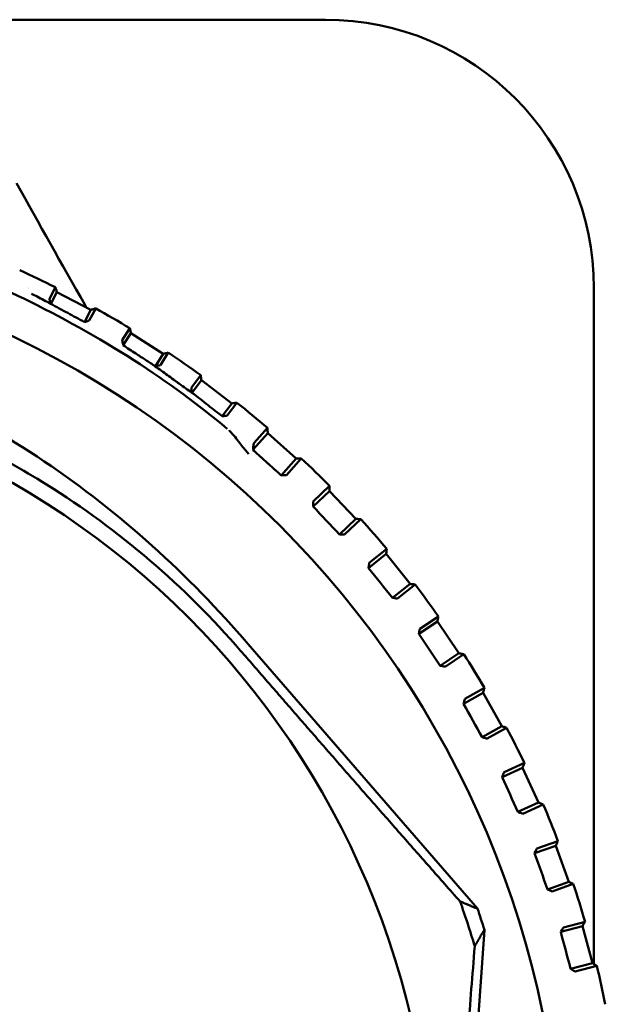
# Model space of a CAD drawing. Header units: millimetres. Extents: x 0 to 4584, y -120 to 1188.
# Tile 79 of 105: x 939.83 to 947.47, y 955.57 to 968.41. Entities that reach past the tile are written whole.
import ezdxf

# ---------------------------------------------------------------- set-up
doc = ezdxf.new("R2010")
doc.units = ezdxf.units.MM
doc.header["$LTSCALE"] = 2
doc.layers.add('Sichtbar (ISO)', color=7, linetype='Continuous', lineweight=50)

msp = doc.modelspace()

# ---------------------------------------------------------------- linework, layer by layer
at = {"layer": 'Sichtbar (ISO)'}
for p, q in [((938.6928, 968.4063), (943.8221, 968.4063)), ((940.2994, 964.9177), (940.2202, 964.767)), ((947.3221, 956.0924), (947.3221, 964.9063)), ((940.319, 964.8546), (940.2387, 964.7018)), ((940.319, 964.8546), (940.7616, 964.622)), ((940.7616, 964.622), (940.6783, 964.4634)), ((940.7419, 964.4841), (940.8247, 964.6416)), ((941.2709, 964.3831), (941.1717, 964.2272)), ((941.2852, 964.3186), (941.1847, 964.1606)), ((941.2852, 964.3186), (941.7071, 964.0502)), ((941.7071, 964.0502), (941.6028, 963.8862)), ((941.668, 963.9016), (941.7716, 964.0646)), ((942.1949, 963.7701), (942.0738, 963.6104)), ((942.2039, 963.7046), (942.0811, 963.5429)), ((942.2039, 963.7046), (942.6021, 963.4023)), ((942.6021, 963.4023), (942.4748, 963.2346)), ((942.541, 963.2446), (942.6676, 963.4113)), ((943.0651, 963.0828), (942.8909, 962.8888)), ((943.0687, 963.0168), (942.8771, 962.8036)), ((943.0687, 963.0168), (943.4406, 962.6827)), ((942.8934, 962.7817), (942.8771, 962.8036)), ((943.4406, 962.6827), (943.2445, 962.4644)), ((943.3115, 962.4691), (943.5066, 962.6862)), ((943.2445, 962.4644), (943.2718, 962.4661)), ((943.8756, 962.3261), (943.6633, 962.1257)), ((943.8737, 962.26), (943.6602, 962.0587)), ((943.8737, 962.26), (944.2168, 961.8963)), ((943.6613, 962.086), (943.6602, 962.0587)), ((944.2168, 961.8963), (944.0033, 961.6949)), ((944.0704, 961.6941), (944.2829, 961.8944)), ((944.0033, 961.6949), (944.0307, 961.6944)), ((944.6135, 961.4393), (944.3841, 961.2563)), ((944.6209, 961.505), (944.3927, 961.3228)), ((944.6135, 961.4393), (944.9254, 961.0485)), ((944.3874, 961.2835), (944.3841, 961.2563)), ((944.9254, 961.0485), (944.696, 960.8655)), ((944.7628, 960.8591), (944.9911, 961.0411)), ((944.696, 960.8655), (944.7233, 960.8626)), ((945.283, 960.5603), (945.0393, 960.3968)), ((945.2958, 960.6252), (945.0533, 960.4625)), ((945.283, 960.5603), (945.5616, 960.1451)), ((945.0448, 960.4237), (945.0393, 960.3968)), ((945.8044, 956.8146), (942.8154, 960.2647)), ((945.5616, 960.1451), (945.3178, 959.9816)), ((945.3839, 959.9697), (945.6264, 960.1323)), ((945.3178, 959.9816), (945.3448, 959.9766)), ((945.8776, 959.629), (945.6213, 959.4862)), ((945.8957, 959.6926), (945.6407, 959.5505)), ((945.8776, 959.629), (946.1209, 959.1922)), ((945.629, 959.5125), (945.6213, 959.4862)), ((946.1209, 959.1922), (945.8646, 959.0494)), ((945.9294, 959.0321), (946.1845, 959.1741)), ((945.8646, 959.0494), (945.891, 959.0422)), ((946.4166, 958.7137), (946.1507, 958.5931)), ((946.3933, 958.6518), (946.126, 958.5307)), ((946.3933, 958.6518), (946.5997, 958.1964)), ((946.1359, 958.5562), (946.126, 958.5307)), ((946.5997, 958.1964), (946.3324, 958.0753)), ((946.3324, 958.0753), (946.3582, 958.0659)), ((946.3956, 958.0527), (946.6616, 958.1731)), ((946.8548, 957.6951), (946.5799, 957.5969)), ((946.8266, 957.6354), (946.5502, 957.5367)), ((946.5621, 957.5614), (946.5502, 957.5367)), ((946.8266, 957.6354), (946.9947, 957.1645)), ((946.9947, 957.1645), (946.7183, 957.0658)), ((946.7183, 957.0658), (946.7431, 957.0543)), ((946.7794, 957.0381), (947.0544, 957.1362)), ((945.8943, 956.5398), (945.2688, 947.6825)), ((947.1744, 956.5866), (946.8908, 956.5111)), ((946.9047, 956.5347), (946.8908, 956.5111)), ((947.2075, 956.6438), (946.9254, 956.5686)), ((947.1744, 956.5866), (947.303, 956.1035)), ((947.303, 956.1035), (947.0194, 956.028)), ((947.0194, 956.028), (947.0432, 956.0144)), ((947.078, 955.9953), (947.3602, 956.0703))]:
    msp.add_line(p, q, dxfattribs=at)
for radius in [12.5922, 10.9]:
    msp.add_circle((934.3221, 952.9063), radius, dxfattribs=at)
for centre, radius, start, end in [((943.8221, 964.9063), 3.5, 0, 90), ((934.3221, 952.9063), 13.4165, 63.54367, 65.74575), ((934.3221, 952.9063), 13.25, 64.87026, 64.87127), ((934.3221, 952.9063), 13.4165, 58.80683, 61.00891), ((934.3221, 952.9063), 13.4165, 54.06999, 56.27207), ((934.3221, 952.9063), 13.4165, 49.33315, 51.53522), ((934.3221, 952.9063), 13.4165, 44.5963, 46.79838), ((934.3221, 952.9063), 13.4165, 39.85946, 42.06154), ((934.3221, 952.9063), 13.4165, 35.12262, 37.3247), ((934.3221, 952.9063), 13.4165, 30.38578, 32.58785), ((934.3221, 952.9063), 13.4165, 25.64894, 27.85101), ((934.3221, 952.9063), 13.4165, 20.91209, 23.11417), ((934.3221, 952.9063), 13.4165, 16.17525, 18.37733), ((934.3221, 952.9063), 11.9457, 16.62124, 19.57481), ((934.3221, 952.9063), 12.1292, 17.43165, 18.79745), ((934.3221, 952.9063), 13.4165, 11.43841, 13.64049)]:
    msp.add_arc(centre, radius, start, end, dxfattribs=at)
for centre, major_axis, ratio, start_param, end_param in [((942.9574, 962.7244), (-0.0641, 0.0576), 0.0174524, 0.0869397, 0.2773876), ((942.97, 962.7143), (-0.0784, 0.0697), 0.0233277, 0.3373201, 1.3434981), ((943.9949, 962.0306), (8.8142, -9.3439), 0.0174577, 4.6929252, 4.7318528), ((944.7153, 961.2007), (8.0124, -10.0399), 0.0174577, 4.6929252, 4.7318528), ((945.3648, 960.3141), (7.156, -10.6672), 0.0174577, 4.6929252, 4.7318528), ((945.9388, 959.3769), (6.2507, -11.2217), 0.0174577, 4.6929252, 4.7318528), ((946.4334, 958.3955), (5.3026, -11.6996), 0.0174577, 4.6929252, 4.7318528), ((946.8454, 957.3766), (4.3184, -12.0975), 0.0174577, 4.6929252, 4.7318528), ((947.1718, 956.3272), (3.3046, -12.4128), 0.0174577, 4.6929252, 4.7318528)]:
    msp.add_ellipse(centre, major_axis=major_axis, ratio=ratio, start_param=start_param, end_param=end_param, dxfattribs=at)
for points in [[(939.7935, 966.2727), (940.0886, 965.7483), (940.3782, 965.2192), (940.6825, 964.6923)], [(940.2994, 964.9177), (940.2994, 964.9177), (940.2994, 964.9177), (940.2994, 964.9177)], [(940.2994, 964.9177), (940.2994, 964.9177), (940.2994, 964.9177), (940.2994, 964.9177)], [(940.6824, 964.6923), (940.6897, 964.6797), (940.6964, 964.6666), (940.7022, 964.6532)], [(940.8248, 964.6416), (940.8248, 964.6416), (940.8247, 964.6416), (940.8247, 964.6416)], [(940.8247, 964.6416), (940.8247, 964.6416), (940.8247, 964.6416), (940.8247, 964.6416)], [(941.2709, 964.3831), (941.2709, 964.3831), (941.2709, 964.3831), (941.2709, 964.3831)], [(941.2709, 964.3831), (941.2709, 964.3831), (941.2709, 964.3831), (941.2709, 964.3831)], [(941.7716, 964.0646), (941.7716, 964.0646), (941.7716, 964.0646), (941.7716, 964.0646)], [(941.7716, 964.0646), (941.7716, 964.0646), (941.7716, 964.0646), (941.7716, 964.0646)], [(942.1949, 963.7701), (942.1949, 963.7701), (942.1949, 963.7701), (942.1949, 963.7701)], [(942.1949, 963.7701), (942.1949, 963.7701), (942.1949, 963.7701), (942.1949, 963.7701)], [(942.6676, 963.4113), (942.6676, 963.4113), (942.6676, 963.4113), (942.6676, 963.4113)], [(942.6676, 963.4113), (942.6676, 963.4113), (942.6676, 963.4113), (942.6676, 963.4113)], [(943.0651, 963.0828), (943.0651, 963.0829), (943.0651, 963.0829), (943.0651, 963.0829)], [(943.0651, 963.0828), (943.0651, 963.0828), (943.0651, 963.0828), (943.0651, 963.0828)], [(943.5066, 962.6862), (943.5066, 962.6862), (943.5066, 962.6862), (943.5066, 962.6862)], [(943.5066, 962.6862), (943.5066, 962.6862), (943.5066, 962.6862), (943.5066, 962.6862)], [(943.8756, 962.3261), (943.8756, 962.3261), (943.8756, 962.3261), (943.8756, 962.3261)], [(943.8756, 962.3261), (943.8756, 962.3261), (943.8756, 962.3261), (943.8756, 962.3261)], [(944.2829, 961.8944), (944.2829, 961.8944), (944.2829, 961.8944), (944.2829, 961.8944)], [(944.2829, 961.8944), (944.2829, 961.8944), (944.2829, 961.8944), (944.2829, 961.8944)], [(944.6209, 961.505), (944.6209, 961.505), (944.6209, 961.505), (944.6209, 961.505)], [(944.6209, 961.505), (944.6209, 961.505), (944.6209, 961.505), (944.6209, 961.505)], [(944.9911, 961.0411), (944.9911, 961.0411), (944.9911, 961.0411), (944.9911, 961.0411)], [(944.9911, 961.0411), (944.9911, 961.0411), (944.9911, 961.0411), (944.9911, 961.0411)], [(945.2958, 960.6252), (945.2958, 960.6252), (945.2958, 960.6252), (945.2958, 960.6252)], [(945.2958, 960.6252), (945.2958, 960.6252), (945.2958, 960.6252), (945.2958, 960.6252)], [(945.6264, 960.1323), (945.6264, 960.1323), (945.6264, 960.1323), (945.6264, 960.1323)], [(945.6264, 960.1323), (945.6264, 960.1323), (945.6264, 960.1323), (945.6264, 960.1323)], [(945.8957, 959.6926), (945.8957, 959.6926), (945.8957, 959.6926), (945.8957, 959.6926)], [(945.8957, 959.6926), (945.8957, 959.6926), (945.8957, 959.6926), (945.8957, 959.6926)], [(946.1845, 959.1741), (946.1845, 959.1741), (946.1845, 959.1741), (946.1845, 959.1741)], [(946.1845, 959.1741), (946.1845, 959.1741), (946.1845, 959.1741), (946.1845, 959.1741)], [(946.4166, 958.7137), (946.4166, 958.7137), (946.4166, 958.7137), (946.4166, 958.7137)], [(946.4166, 958.7137), (946.4166, 958.7137), (946.4166, 958.7137), (946.4166, 958.7137)], [(946.6616, 958.1731), (946.6616, 958.1731), (946.6616, 958.1731), (946.6616, 958.1731)], [(946.6616, 958.1731), (946.6616, 958.1731), (946.6616, 958.1731), (946.6616, 958.1731)], [(946.8549, 957.6951), (946.8549, 957.6951), (946.8549, 957.6951), (946.8549, 957.6951)], [(946.8549, 957.6951), (946.8549, 957.6951), (946.8549, 957.6951), (946.8549, 957.6951)], [(947.0544, 957.1362), (947.0544, 957.1362), (947.0544, 957.1362), (947.0544, 957.1362)], [(947.0544, 957.1362), (947.0544, 957.1362), (947.0544, 957.1362), (947.0544, 957.1362)], [(947.2075, 956.6438), (947.2075, 956.6438), (947.2075, 956.6438), (947.2075, 956.6438)], [(947.2075, 956.6438), (947.2075, 956.6438), (947.2075, 956.6438), (947.2075, 956.6438)], [(947.3602, 956.0703), (947.3602, 956.0703), (947.3602, 956.0703), (947.3602, 956.0703)], [(947.3602, 956.0703), (947.3602, 956.0703), (947.3602, 956.0703), (947.3602, 956.0703)], [(947.4721, 955.567), (947.4721, 955.567), (947.4722, 955.567), (947.4722, 955.567)]]:
    msp.add_open_spline(points, degree=3, dxfattribs=at)
for points, knots in [([(938.6646, 965.2806), (939.033, 965.1478), (939.8417, 964.8267), (941.3804, 963.9716), (942.1658, 963.383), (942.5415, 963.0724)], [0.00000205, 0.00000205, 0.00000205, 0.00000205, 0.33333333, 0.66666667, 1, 1, 1, 1]), ([(940.319, 964.8546), (940.3168, 964.8616), (940.3147, 964.8686), (940.3125, 964.8756), (940.3103, 964.8827), (940.3081, 964.8897), (940.3059, 964.8967), (940.3038, 964.9037), (940.3016, 964.9107), (940.2994, 964.9177)], [0, 0, 0, 0, 0.33333333, 0.33333333, 0.33333333, 0.66666667, 0.66666667, 0.66666667, 0.99944654, 0.99944654, 0.99944654, 0.99944654]), ([(940.2385, 964.702), (940.1788, 964.734), (940.0939, 964.778), (940.0107, 964.8205), (939.9857, 964.8331)], [0, 0, 0, 0, 0.33333333, 0.47636863, 0.47636863, 0.47636863, 0.47636863]), ([(940.2385, 964.702), (940.2331, 964.7207), (940.2283, 964.7371), (940.2234, 964.7544), (940.2221, 964.759), (940.2205, 964.765), (940.2201, 964.7668), (940.2202, 964.767)], [-0.015487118, -0.015487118, -0.015487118, -0.015487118, -0.007188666, -0.007188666, -0.003336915, -0.003336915, -0.000001, -0.000001, -0.000001, -0.000001]), ([(940.2385, 964.702), (940.3121, 964.6619), (940.3859, 964.6219), (940.5325, 964.5424), (940.6054, 964.5029), (940.6783, 964.4634)], [0.000071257, 0.000071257, 0.000071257, 0.000071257, 0.03149923, 0.03149923, 0.062563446, 0.062563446, 0.062563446, 0.062563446]), ([(940.8247, 964.6416), (940.8177, 964.6394), (940.8107, 964.6373), (940.8037, 964.6351), (940.7967, 964.6329), (940.7897, 964.6307), (940.7827, 964.6285), (940.7757, 964.6264), (940.7686, 964.6242), (940.7616, 964.622)], [0.00055499, 0.00055499, 0.00055499, 0.00055499, 0.33333333, 0.33333333, 0.33333333, 0.66666667, 0.66666667, 0.66666667, 1, 1, 1, 1]), ([(926.9473, 961.3853), (927.8516, 962.1718), (928.8382, 962.8465), (931.006, 963.8963), (932.1715, 964.2553), (933.9587, 964.4623), (934.5475, 964.4782), (935.7166, 964.3962), (936.2974, 964.2983), (938.0396, 963.8433), (939.1447, 963.3241), (941.1465, 961.9791), (942.0297, 961.1716), (942.8154, 960.2647)], [-1.8053244, -1.8053244, -1.8053244, -1.8053244, -1.4459201, -1.4459201, -1.0799898, -1.0799898, -0.9032851, -0.9032851, -0.7265427, -0.7265427, -0.3600005, -0.3600005, -0.0000018, -0.0000018, -0.0000018, -0.0000018]), ([(940.7419, 964.4841), (940.7418, 964.4839), (940.7398, 964.4831), (940.733, 964.4808), (940.7291, 964.4795), (940.719, 964.4762), (940.7131, 964.4743), (940.7022, 964.4709), (940.6976, 964.4694), (940.6881, 964.4664), (940.6832, 964.4649), (940.6783, 964.4634)], [-0.01080931, -0.01080931, -0.01080931, -0.01080931, -0.007644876, -0.007644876, -0.005317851, -0.005317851, -0.003049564, -0.003049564, -0.001552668, -0.001552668, -0.000002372, -0.000002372, -0.000002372, -0.000002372]), ([(941.2852, 964.3186), (941.2836, 964.3257), (941.282, 964.3329), (941.2804, 964.3401), (941.2789, 964.3473), (941.2773, 964.3544), (941.2757, 964.3616), (941.2741, 964.3688), (941.2725, 964.3759), (941.2709, 964.3831)], [0, 0, 0, 0, 0.33333333, 0.33333333, 0.33333333, 0.66666667, 0.66666667, 0.66666667, 0.99944654, 0.99944654, 0.99944654, 0.99944654]), ([(941.1848, 964.1604), (941.1804, 964.1812), (941.177, 964.1983), (941.1737, 964.2152), (941.1728, 964.2197), (941.1719, 964.2253), (941.1716, 964.227), (941.1717, 964.2272)], [-0.015731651, -0.015731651, -0.015731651, -0.015731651, -0.007169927, -0.007169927, -0.003316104, -0.003316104, -0.000001, -0.000001, -0.000001, -0.000001]), ([(941.3469, 964.0542), (941.3199, 964.0719), (941.293, 964.0895), (941.239, 964.125), (941.212, 964.1427), (941.1848, 964.1604)], [-0.02494891, -0.02494891, -0.02494891, -0.02494891, -0.012496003, -0.012496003, 0, 0, 0, 0]), ([(927.0342, 961.2853), (927.8769, 962.0197), (928.8255, 962.6242), (930.1914, 963.228), (930.5396, 963.3615), (932.2519, 963.9205), (933.6855, 964.0977), (936.5337, 963.8955), (937.928, 963.5174), (939.5434, 962.7224), (939.8686, 962.5414), (941.1333, 961.7524), (941.9856, 961.0218), (942.7153, 960.1779)], [-1.7462254, -1.7462254, -1.7462254, -1.7462254, -1.4108714, -1.4108714, -1.2995176, -1.2995176, -0.872686, -0.872686, -0.4458618, -0.4458618, -0.3347283, -0.3347283, -0.0000454, -0.0000454, -0.0000454, -0.0000454]), ([(941.3469, 964.0542), (941.3898, 964.026), (941.4328, 963.9978), (941.5181, 963.9418), (941.5604, 963.9141), (941.6022, 963.8859)], [0.000014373, 0.000014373, 0.000014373, 0.000014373, 0.0198748, 0.0198748, 0.039435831, 0.039435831, 0.039435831, 0.039435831]), ([(941.7716, 964.0646), (941.7645, 964.063), (941.7573, 964.0614), (941.7501, 964.0598), (941.743, 964.0582), (941.7358, 964.0566), (941.7286, 964.055), (941.7215, 964.0534), (941.7143, 964.0518), (941.7071, 964.0502)], [0.00055499, 0.00055499, 0.00055499, 0.00055499, 0.33333333, 0.33333333, 0.33333333, 0.66666667, 0.66666667, 0.66666667, 1, 1, 1, 1]), ([(941.668, 963.9016), (941.6678, 963.9015), (941.6656, 963.9008), (941.6585, 963.899), (941.6546, 963.8981), (941.6444, 963.8957), (941.6385, 963.8943), (941.6271, 963.8917), (941.622, 963.8905), (941.6122, 963.8883), (941.6075, 963.8873), (941.6022, 963.8859)], [-0.011135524, -0.011135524, -0.011135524, -0.011135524, -0.007828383, -0.007828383, -0.005547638, -0.005547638, -0.003331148, -0.003331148, -0.001704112, -0.001704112, -0.000263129, -0.000263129, -0.000263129, -0.000263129]), ([(941.6022, 963.8859), (941.655, 963.848), (941.7081, 963.81), (941.7605, 963.7717), (941.7868, 963.7524), (941.8129, 963.7331), (941.8392, 963.7138), (941.8523, 963.7041), (941.8654, 963.6945), (941.8786, 963.6848), (941.8799, 963.6839), (941.8812, 963.683), (941.8824, 963.682)], [0.00063203, 0.00063203, 0.00063203, 0.00063203, 0.33333333, 0.33333333, 0.33333333, 0.5, 0.5, 0.5, 0.58333333, 0.58333333, 0.58333333, 0.59144636, 0.59144636, 0.59144636, 0.59144636]), ([(942.2039, 963.7046), (942.2029, 963.7119), (942.2019, 963.7191), (942.2009, 963.7264), (942.1999, 963.7337), (942.1989, 963.741), (942.1979, 963.7483), (942.1969, 963.7555), (942.1959, 963.7628), (942.1949, 963.7701)], [0, 0, 0, 0, 0.33333333, 0.33333333, 0.33333333, 0.66666667, 0.66666667, 0.66666667, 0.99944654, 0.99944654, 0.99944654, 0.99944654]), ([(941.8824, 963.682), (941.8845, 963.6805), (941.8865, 963.6791), (941.8885, 963.6776), (941.8984, 963.6704), (941.9083, 963.6632), (941.9183, 963.656), (941.9715, 963.6177), (942.0259, 963.5799), (942.081, 963.5423)], [0.59144636, 0.59144636, 0.59144636, 0.59144636, 0.60416667, 0.60416667, 0.60416667, 0.66666667, 0.66666667, 0.66666667, 0.99909594, 0.99909594, 0.99909594, 0.99909594]), ([(942.081, 963.5423), (942.0788, 963.5622), (942.0768, 963.5792), (942.0748, 963.5972), (942.0743, 963.6021), (942.0737, 963.6084), (942.0736, 963.6103), (942.0738, 963.6104)], [-0.016587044, -0.016587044, -0.016587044, -0.016587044, -0.007792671, -0.007792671, -0.00357884, -0.00357884, -0.000001, -0.000001, -0.000001, -0.000001]), ([(942.292, 963.3777), (942.2569, 963.4053), (942.2218, 963.4328), (942.1516, 963.4877), (942.1166, 963.5152), (942.081, 963.5423)], [-0.035440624, -0.035440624, -0.035440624, -0.035440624, -0.017712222, -0.017712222, -0.000025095, -0.000025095, -0.000025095, -0.000025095]), ([(942.4748, 963.2346), (942.4445, 963.2583), (942.4136, 963.2826), (942.3532, 963.3298), (942.3221, 963.3542), (942.292, 963.3777)], [-0.030214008, -0.030214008, -0.030214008, -0.030214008, -0.015128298, -0.015128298, -0.000011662, -0.000011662, -0.000011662, -0.000011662]), ([(942.6676, 963.4113), (942.6603, 963.4103), (942.6531, 963.4093), (942.6458, 963.4083), (942.6385, 963.4073), (942.6313, 963.4063), (942.624, 963.4053), (942.6167, 963.4043), (942.6094, 963.4033), (942.6021, 963.4023)], [0.00055499, 0.00055499, 0.00055499, 0.00055499, 0.33333333, 0.33333333, 0.33333333, 0.66666667, 0.66666667, 0.66666667, 1, 1, 1, 1]), ([(942.541, 963.2446), (942.5409, 963.2444), (942.5388, 963.2439), (942.532, 963.2428), (942.5282, 963.2422), (942.5182, 963.2407), (942.5125, 963.2399), (942.5012, 963.2382), (942.4962, 963.2375), (942.4858, 963.2361), (942.4803, 963.2353), (942.4748, 963.2346)], [-0.010944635, -0.010944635, -0.010944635, -0.010944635, -0.007690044, -0.007690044, -0.005419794, -0.005419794, -0.003228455, -0.003228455, -0.001654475, -0.001654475, -0.00000143, -0.00000143, -0.00000143, -0.00000143]), ([(943.0687, 963.0168), (943.0683, 963.0242), (943.0679, 963.0315), (943.0675, 963.0388), (943.0671, 963.0462), (943.0667, 963.0535), (943.0663, 963.0609), (943.0659, 963.0682), (943.0655, 963.0755), (943.0651, 963.0828)], [0, 0, 0, 0, 0.33333333, 0.33333333, 0.33333333, 0.66666667, 0.66666667, 0.66666667, 0.99944654, 0.99944654, 0.99944654, 0.99944654]), ([(942.8196, 962.7404), (942.787, 962.7824), (942.7096, 962.8755), (942.6318, 962.9833), (942.5731, 963.0423), (942.5644, 963.0528)], [0, 0, 0, 0, 0.3974337, 0.8985635, 1, 1, 1, 1]), ([(942.8771, 962.8036), (942.879, 962.8272), (942.8814, 962.8476), (942.8856, 962.8733), (942.8874, 962.8814), (942.8898, 962.8872), (942.8903, 962.8882), (942.8909, 962.8888)], [0.42973853, 0.42973853, 0.42973853, 0.42973853, 0.50522818, 0.50522818, 0.55406124, 0.55406124, 0.567598, 0.567598, 0.567598, 0.567598]), ([(943.5066, 962.6862), (943.4993, 962.6858), (943.4919, 962.6855), (943.4846, 962.6851), (943.4773, 962.6847), (943.47, 962.6843), (943.4626, 962.6839), (943.4553, 962.6835), (943.448, 962.6831), (943.4406, 962.6827)], [0.000555, 0.000555, 0.000555, 0.000555, 0.33333333, 0.33333333, 0.33333333, 0.66666667, 0.66666667, 0.66666667, 1, 1, 1, 1]), ([(943.3115, 962.4691), (943.3113, 962.4689), (943.3083, 962.4686), (943.298, 962.4678), (943.2879, 962.4671), (943.2759, 962.4664), (943.2739, 962.4662), (943.2718, 962.4661)], [0.0001731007, 0.0001731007, 0.0001731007, 0.0001731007, 0.0033214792, 0.0033214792, 0.0072465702, 0.0072465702, 0.0079867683, 0.0079867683, 0.0079867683, 0.0079867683]), ([(943.8737, 962.26), (943.8739, 962.2674), (943.8741, 962.2747), (943.8744, 962.2821), (943.8746, 962.2894), (943.8748, 962.2967), (943.875, 962.3041), (943.8752, 962.3114), (943.8754, 962.3187), (943.8756, 962.3261)], [0, 0, 0, 0, 0.33333333, 0.33333333, 0.33333333, 0.66666667, 0.66666667, 0.66666667, 0.99944653, 0.99944653, 0.99944653, 0.99944653]), ([(943.6613, 962.086), (943.6614, 962.0881), (943.6614, 962.0901), (943.6619, 962.1021), (943.6623, 962.1122), (943.6629, 962.1225), (943.6632, 962.1255), (943.6633, 962.1257)], [0.0633683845, 0.0633683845, 0.0633683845, 0.0633683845, 0.0641085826, 0.0641085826, 0.0680336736, 0.0680336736, 0.0711820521, 0.0711820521, 0.0711820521, 0.0711820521]), ([(944.2828, 961.8944), (944.2755, 961.8946), (944.2682, 961.8948), (944.2609, 961.895), (944.2535, 961.8952), (944.2462, 961.8955), (944.2388, 961.8957), (944.2315, 961.8959), (944.2241, 961.8961), (944.2168, 961.8963)], [0.000555, 0.000555, 0.000555, 0.000555, 0.33333333, 0.33333333, 0.33333333, 0.66666667, 0.66666667, 0.66666667, 1, 1, 1, 1]), ([(944.0704, 961.6941), (944.0702, 961.694), (944.0672, 961.6939), (944.0569, 961.6939), (944.0468, 961.6941), (944.0348, 961.6943), (944.0328, 961.6943), (944.0307, 961.6944)], [0.0001731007, 0.0001731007, 0.0001731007, 0.0001731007, 0.0033214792, 0.0033214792, 0.0072465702, 0.0072465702, 0.0079867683, 0.0079867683, 0.0079867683, 0.0079867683]), ([(944.6135, 961.4393), (944.6143, 961.4466), (944.6151, 961.4539), (944.616, 961.4612), (944.6168, 961.4685), (944.6176, 961.4758), (944.6184, 961.4831), (944.6192, 961.4904), (944.6201, 961.4977), (944.6209, 961.505)], [0, 0, 0, 0, 0.33333333, 0.33333333, 0.33333333, 0.66666667, 0.66666667, 0.66666667, 0.99944653, 0.99944653, 0.99944653, 0.99944653]), ([(944.3874, 961.2835), (944.3877, 961.2855), (944.3879, 961.2875), (944.3894, 961.2994), (944.3907, 961.3094), (944.3921, 961.3197), (944.3926, 961.3227), (944.3927, 961.3228)], [0.0633683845, 0.0633683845, 0.0633683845, 0.0633683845, 0.0641085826, 0.0641085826, 0.0680336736, 0.0680336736, 0.0711820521, 0.0711820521, 0.0711820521, 0.0711820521]), ([(944.9911, 961.0411), (944.9838, 961.042), (944.9765, 961.0428), (944.9692, 961.0436), (944.9619, 961.0444), (944.9546, 961.0452), (944.9473, 961.0461), (944.94, 961.0469), (944.9327, 961.0477), (944.9254, 961.0485)], [0.000555, 0.000555, 0.000555, 0.000555, 0.33333333, 0.33333333, 0.33333333, 0.66666667, 0.66666667, 0.66666667, 1, 1, 1, 1]), ([(944.7628, 960.8591), (944.7626, 960.859), (944.7596, 960.8591), (944.7493, 960.86), (944.7393, 960.861), (944.7273, 960.8622), (944.7253, 960.8624), (944.7233, 960.8626)], [0.0001731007, 0.0001731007, 0.0001731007, 0.0001731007, 0.0033214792, 0.0033214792, 0.0072465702, 0.0072465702, 0.0079867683, 0.0079867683, 0.0079867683, 0.0079867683]), ([(945.283, 960.5603), (945.2844, 960.5675), (945.2858, 960.5747), (945.2873, 960.5819), (945.2887, 960.5891), (945.2901, 960.5964), (945.2915, 960.6036), (945.2929, 960.6108), (945.2944, 960.618), (945.2958, 960.6252)], [0, 0, 0, 0, 0.33333333, 0.33333333, 0.33333333, 0.66666667, 0.66666667, 0.66666667, 0.99944653, 0.99944653, 0.99944653, 0.99944653]), ([(945.0448, 960.4237), (945.0453, 960.4257), (945.0457, 960.4277), (945.0481, 960.4394), (945.0502, 960.4493), (945.0525, 960.4594), (945.0532, 960.4623), (945.0533, 960.4625)], [0.0633683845, 0.0633683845, 0.0633683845, 0.0633683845, 0.0641085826, 0.0641085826, 0.0680336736, 0.0680336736, 0.0711820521, 0.0711820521, 0.0711820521, 0.0711820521]), ([(945.6264, 960.1323), (945.6192, 960.1337), (945.612, 960.1352), (945.6048, 960.1366), (945.5976, 960.138), (945.5904, 960.1394), (945.5832, 960.1408), (945.576, 960.1423), (945.5688, 960.1437), (945.5616, 960.1451)], [0.000555, 0.000555, 0.000555, 0.000555, 0.33333333, 0.33333333, 0.33333333, 0.66666667, 0.66666667, 0.66666667, 1, 1, 1, 1]), ([(945.3839, 959.9697), (945.3837, 959.9696), (945.3807, 959.9701), (945.3705, 959.9718), (945.3606, 959.9736), (945.3488, 959.9758), (945.3468, 959.9762), (945.3448, 959.9766)], [0.0001731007, 0.0001731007, 0.0001731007, 0.0001731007, 0.0033214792, 0.0033214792, 0.0072465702, 0.0072465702, 0.0079867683, 0.0079867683, 0.0079867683, 0.0079867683]), ([(945.8776, 959.629), (945.8796, 959.6361), (945.8817, 959.6432), (945.8837, 959.6502), (945.8857, 959.6573), (945.8877, 959.6644), (945.8897, 959.6714), (945.8917, 959.6785), (945.8937, 959.6855), (945.8957, 959.6926)], [0, 0, 0, 0, 0.33333333, 0.33333333, 0.33333333, 0.66666667, 0.66666667, 0.66666667, 0.99944653, 0.99944653, 0.99944653, 0.99944653]), ([(945.629, 959.5125), (945.6296, 959.5145), (945.6301, 959.5164), (945.6335, 959.5279), (945.6365, 959.5376), (945.6395, 959.5475), (945.6405, 959.5503), (945.6407, 959.5505)], [0.0633683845, 0.0633683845, 0.0633683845, 0.0633683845, 0.0641085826, 0.0641085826, 0.0680336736, 0.0680336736, 0.0711820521, 0.0711820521, 0.0711820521, 0.0711820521]), ([(946.1845, 959.1741), (946.1774, 959.1762), (946.1704, 959.1782), (946.1633, 959.1802), (946.1563, 959.1822), (946.1492, 959.1842), (946.1421, 959.1862), (946.1351, 959.1882), (946.128, 959.1902), (946.1209, 959.1922)], [0.000555, 0.000555, 0.000555, 0.000555, 0.33333333, 0.33333333, 0.33333333, 0.66666667, 0.66666667, 0.66666667, 1, 1, 1, 1]), ([(945.9294, 959.0321), (945.9292, 959.032), (945.9262, 959.0327), (945.9162, 959.0353), (945.9065, 959.0379), (945.8949, 959.0411), (945.893, 959.0416), (945.891, 959.0422)], [0.0001731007, 0.0001731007, 0.0001731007, 0.0001731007, 0.0033214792, 0.0033214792, 0.0072465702, 0.0072465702, 0.0079867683, 0.0079867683, 0.0079867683, 0.0079867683]), ([(946.3933, 958.6518), (946.3959, 958.6587), (946.3985, 958.6656), (946.4011, 958.6725), (946.4037, 958.6793), (946.4063, 958.6862), (946.4088, 958.6931), (946.4114, 958.6999), (946.414, 958.7068), (946.4166, 958.7137)], [0, 0, 0, 0, 0.33333333, 0.33333333, 0.33333333, 0.66666667, 0.66666667, 0.66666667, 0.99944653, 0.99944653, 0.99944653, 0.99944653]), ([(946.1359, 958.5562), (946.1367, 958.5582), (946.1374, 958.5601), (946.1417, 958.5712), (946.1454, 958.5806), (946.1493, 958.5902), (946.1505, 958.593), (946.1507, 958.5931)], [0.0633683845, 0.0633683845, 0.0633683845, 0.0633683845, 0.0641085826, 0.0641085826, 0.0680336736, 0.0680336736, 0.0711820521, 0.0711820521, 0.0711820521, 0.0711820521]), ([(946.6616, 958.1732), (946.6547, 958.1757), (946.6478, 958.1783), (946.641, 958.1809), (946.6341, 958.1835), (946.6272, 958.1861), (946.6204, 958.1887), (946.6135, 958.1913), (946.6066, 958.1938), (946.5997, 958.1964)], [0.000555, 0.000555, 0.000555, 0.000555, 0.33333333, 0.33333333, 0.33333333, 0.66666667, 0.66666667, 0.66666667, 1, 1, 1, 1]), ([(946.3956, 958.0527), (946.3954, 958.0526), (946.3925, 958.0535), (946.3828, 958.0569), (946.3733, 958.0604), (946.362, 958.0645), (946.3601, 958.0651), (946.3582, 958.0659)], [0.0001731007, 0.0001731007, 0.0001731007, 0.0001731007, 0.0033214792, 0.0033214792, 0.0072465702, 0.0072465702, 0.0079867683, 0.0079867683, 0.0079867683, 0.0079867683]), ([(946.8266, 957.6354), (946.8297, 957.642), (946.8329, 957.6487), (946.836, 957.6553), (946.8391, 957.6619), (946.8423, 957.6686), (946.8454, 957.6752), (946.8486, 957.6818), (946.8517, 957.6885), (946.8548, 957.6951)], [0, 0, 0, 0, 0.33333333, 0.33333333, 0.33333333, 0.66666667, 0.66666667, 0.66666667, 0.99944653, 0.99944653, 0.99944653, 0.99944653]), ([(946.5621, 957.5614), (946.563, 957.5632), (946.5639, 957.565), (946.5692, 957.5758), (946.5736, 957.5849), (946.5783, 957.5941), (946.5797, 957.5968), (946.5799, 957.5969)], [0.0633683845, 0.0633683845, 0.0633683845, 0.0633683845, 0.0641085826, 0.0641085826, 0.0680336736, 0.0680336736, 0.0711820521, 0.0711820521, 0.0711820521, 0.0711820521]), ([(946.7794, 957.0381), (946.7791, 957.038), (946.7764, 957.0392), (946.7669, 957.0434), (946.7577, 957.0476), (946.7468, 957.0526), (946.745, 957.0534), (946.7431, 957.0543)], [0.0001731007, 0.0001731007, 0.0001731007, 0.0001731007, 0.0033214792, 0.0033214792, 0.0072465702, 0.0072465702, 0.0079867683, 0.0079867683, 0.0079867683, 0.0079867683]), ([(947.0544, 957.1362), (947.0477, 957.1393), (947.0411, 957.1425), (947.0345, 957.1456), (947.0278, 957.1488), (947.0212, 957.1519), (947.0146, 957.155), (947.0079, 957.1582), (947.0013, 957.1613), (946.9947, 957.1645)], [0.000555, 0.000555, 0.000555, 0.000555, 0.33333333, 0.33333333, 0.33333333, 0.66666667, 0.66666667, 0.66666667, 1, 1, 1, 1]), ([(946.9047, 956.5347), (946.9058, 956.5365), (946.9068, 956.5382), (946.9129, 956.5485), (946.9181, 956.5572), (946.9235, 956.566), (946.9252, 956.5685), (946.9254, 956.5686)], [0.0633683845, 0.0633683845, 0.0633683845, 0.0633683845, 0.0641085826, 0.0641085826, 0.0680336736, 0.0680336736, 0.0711820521, 0.0711820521, 0.0711820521, 0.0711820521]), ([(947.1744, 956.5866), (947.1781, 956.593), (947.1817, 956.5993), (947.1854, 956.6057), (947.1891, 956.612), (947.1928, 956.6184), (947.1965, 956.6248), (947.2001, 956.6311), (947.2038, 956.6374), (947.2075, 956.6438)], [0, 0, 0, 0, 0.33333333, 0.33333333, 0.33333333, 0.66666667, 0.66666667, 0.66666667, 0.99944653, 0.99944653, 0.99944653, 0.99944653]), ([(947.3602, 956.0703), (947.3538, 956.074), (947.3475, 956.0777), (947.3411, 956.0814), (947.3348, 956.085), (947.3284, 956.0887), (947.3221, 956.0924), (947.3157, 956.0961), (947.3094, 956.0998), (947.303, 956.1035)], [0.00055533, 0.00055533, 0.00055533, 0.00055533, 0.33333333, 0.33333333, 0.33333333, 0.66666667, 0.66666667, 0.66666667, 1, 1, 1, 1]), ([(947.078, 955.9953), (947.0778, 955.9952), (947.0751, 955.9966), (947.066, 956.0016), (947.0572, 956.0065), (947.0468, 956.0124), (947.045, 956.0134), (947.0432, 956.0144)], [0.0001731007, 0.0001731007, 0.0001731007, 0.0001731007, 0.0033214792, 0.0033214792, 0.0072465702, 0.0072465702, 0.0079867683, 0.0079867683, 0.0079867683, 0.0079867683])]:
    msp.add_open_spline(points, degree=3, knots=knots, dxfattribs=at)
for points, weights in [([(943.2445, 962.4644), (943.0976, 962.5963), (942.9507, 962.7282)], [1.69312184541, 1.69337500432, 1.69322830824]), ([(942.7153, 960.1779), (944.085, 958.5975), (945.5774, 956.9086)], [1.27927488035, 1.27927491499, 1.2314661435]), ([(945.5774, 956.9086), (945.6891, 956.8616), (945.8044, 956.8146)], [1.00015187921, 1.00025748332, 1.00009122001]), ([(945.8943, 956.5398), (945.83, 956.4304), (945.7687, 956.3233)], [1.00009573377, 1.0002702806, 1.00015667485]), ([(945.1749, 947.9146), (945.4319, 952.1217), (945.7687, 956.3233)], [1.23096562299, 1.32029098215, 1.23096562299])]:
    msp.add_rational_spline(points, weights, degree=2, dxfattribs=at)

doc.saveas('drawing.dxf')
